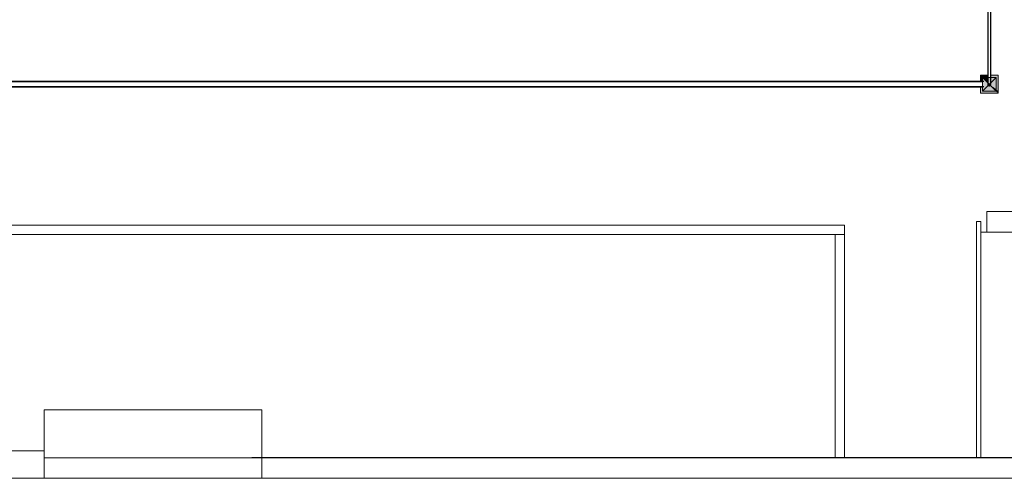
# Model space of a CAD drawing. Header units: millimetres. Extents: x 4476663 to 4477054, y -30323851 to -30323414.
# Tile 186 of 256: x 4476932.05 to 4476946.44, y -30323677.45 to -30323670.75. Entities that reach past the tile are written whole.
import ezdxf

# ---------------------------------------------------------------- set-up
doc = ezdxf.new("R2010")
doc.units = ezdxf.units.MM
for name, color, linetype, lineweight in [('Caixas de passagem', 134, 'Continuous', 5), ('Caixas de passagem - Hachuras', 174, 'Continuous', 5), ('CE-Caixa de passagem de fiação', 9, 'Continuous', 18), ('CE-Condutos (Teto)', 1, 'Continuous', 25), ('IFC-Escada-Contorno', 32, 'Continuous', 5), ('IFC-Parede padrão-Contorno', 44, 'Continuous', 5), ('IFC-Parede-Contorno', 42, 'Continuous', 5)]:
    doc.layers.add(name, color=color, linetype=linetype, lineweight=lineweight)

msp = doc.modelspace()

# ---------------------------------------------------------------- hatches: boundary and pattern name
at = {"layer": 'Caixas de passagem - Hachuras', "linetype": 'Continuous'}
for points in [[(4476946.124, -30323671.792), (4476946.224, -30323671.692), (4476946.124, -30323671.592)], [(4476946.224, -30323671.692), (4476946.324, -30323671.592), (4476946.124, -30323671.592)], [(4476946.324, -30323671.792), (4476946.324, -30323671.592), (4476946.224, -30323671.692)], [(4476946.324, -30323671.792), (4476946.224, -30323671.692), (4476946.124, -30323671.792)]]:
    msp.add_hatch(color=174, dxfattribs=at).paths.add_polyline_path(points)
at = {"layer": 'CE-Caixa de passagem de fiação', "linetype": 'Continuous'}
for points in [[(4476946.202, -30323671.562), (4476946.094, -30323671.562), (4476946.094, -30323671.651), (4476946.124, -30323671.651), (4476946.124, -30323671.592), (4476946.155, -30323671.592), (4476946.175, -30323671.637), (4476946.202, -30323671.592)], [(4476946.124, -30323671.592), (4476946.202, -30323671.67), (4476946.202, -30323671.592)], [(4476946.205, -30323671.756), (4476946.144, -30323671.792), (4476946.324, -30323671.792), (4476946.24, -30323671.708), (4476946.223, -30323671.715), (4476946.205, -30323671.706), (4476946.202, -30323671.67), (4476946.124, -30323671.592), (4476946.124, -30323671.792), (4476946.144, -30323671.792), (4476946.202, -30323671.757), (4476946.225, -30323671.749)], [(4476946.324, -30323671.592), (4476946.246, -30323671.598), (4476946.246, -30323671.692), (4476946.24, -30323671.708), (4476946.324, -30323671.792)], [(4476946.266, -30323671.592), (4476946.262, -30323671.61), (4476946.317, -30323671.592), (4476946.324, -30323671.592), (4476946.324, -30323671.766), (4476946.354, -30323671.792), (4476946.354, -30323671.562), (4476946.246, -30323671.562), (4476946.246, -30323671.615)], [(4476946.317, -30323671.592), (4476946.246, -30323671.592), (4476946.246, -30323671.598)], [(4476946.124, -30323671.792), (4476946.124, -30323671.733), (4476946.094, -30323671.733), (4476946.094, -30323671.822), (4476946.354, -30323671.822), (4476946.307, -30323671.792), (4476946.202, -30323671.792)], [(4476946.354, -30323671.822), (4476946.354, -30323671.792), (4476946.269, -30323671.73), (4476946.258, -30323671.727), (4476946.324, -30323671.792), (4476946.307, -30323671.792)], [(4476946.354, -30323671.792), (4476946.29, -30323671.737), (4476946.269, -30323671.73)]]:
    msp.add_hatch(color=181, dxfattribs=at).paths.add_polyline_path(points)

# ---------------------------------------------------------------- linework, layer by layer
at = {"layer": 'Caixas de passagem'}
for p, q in [((4476946.124, -30323671.592), (4476946.324, -30323671.592)), ((4476946.124, -30323671.792), (4476946.124, -30323671.592)), ((4476946.124, -30323671.592), (4476946.324, -30323671.792)), ((4476946.124, -30323671.792), (4476946.324, -30323671.592)), ((4476946.324, -30323671.592), (4476946.324, -30323671.792)), ((4476946.324, -30323671.792), (4476946.124, -30323671.792))]:
    msp.add_line(p, q, dxfattribs=at)
at = {"layer": 'CE-Caixa de passagem de fiação'}
for p, q in [((4476946.094, -30323671.562), (4476946.094, -30323671.592)), ((4476946.124, -30323671.562), (4476946.094, -30323671.562)), ((4476946.094, -30323671.592), (4476946.094, -30323671.605)), ((4476946.094, -30323671.605), (4476946.094, -30323671.651)), ((4476946.142, -30323671.562), (4476946.124, -30323671.562)), ((4476946.155, -30323671.592), (4476946.124, -30323671.592)), ((4476946.124, -30323671.592), (4476946.124, -30323671.632)), ((4476946.124, -30323671.632), (4476946.124, -30323671.651)), ((4476946.202, -30323671.562), (4476946.142, -30323671.562)), ((4476946.202, -30323671.592), (4476946.155, -30323671.592)), ((4476946.272, -30323671.562), (4476946.246, -30323671.562)), ((4476946.266, -30323671.592), (4476946.246, -30323671.592)), ((4476946.317, -30323671.592), (4476946.266, -30323671.592)), ((4476946.324, -30323671.562), (4476946.272, -30323671.562)), ((4476946.324, -30323671.592), (4476946.317, -30323671.592)), ((4476946.337, -30323671.562), (4476946.324, -30323671.562)), ((4476946.324, -30323671.652), (4476946.324, -30323671.592)), ((4476946.345, -30323671.562), (4476946.337, -30323671.562)), ((4476946.354, -30323671.562), (4476946.345, -30323671.562)), ((4476946.354, -30323671.592), (4476946.354, -30323671.562)), ((4476946.354, -30323671.632), (4476946.354, -30323671.592)), ((4476946.354, -30323671.643), (4476946.354, -30323671.632)), ((4476946.094, -30323671.733), (4476946.094, -30323671.792)), ((4476946.124, -30323671.651), (4476946.124, -30323671.654)), ((4476946.124, -30323671.654), (4476946.124, -30323671.683)), ((4476946.124, -30323671.683), (4476946.124, -30323671.695)), ((4476946.124, -30323671.695), (4476946.124, -30323671.725)), ((4476946.124, -30323671.725), (4476946.124, -30323671.73)), ((4476946.124, -30323671.73), (4476946.124, -30323671.733)), ((4476946.124, -30323671.733), (4476946.124, -30323671.775)), ((4476946.124, -30323671.775), (4476946.124, -30323671.786)), ((4476946.324, -30323671.66), (4476946.324, -30323671.652)), ((4476946.324, -30323671.704), (4476946.324, -30323671.66)), ((4476946.324, -30323671.748), (4476946.324, -30323671.704)), ((4476946.324, -30323671.792), (4476946.324, -30323671.748)), ((4476946.354, -30323671.701), (4476946.354, -30323671.643)), ((4476946.354, -30323671.758), (4476946.354, -30323671.701)), ((4476946.354, -30323671.792), (4476946.354, -30323671.758)), ((4476946.094, -30323671.792), (4476946.094, -30323671.793)), ((4476946.094, -30323671.793), (4476946.094, -30323671.822)), ((4476946.094, -30323671.822), (4476946.124, -30323671.822)), ((4476946.124, -30323671.786), (4476946.124, -30323671.792)), ((4476946.124, -30323671.792), (4476946.144, -30323671.792)), ((4476946.124, -30323671.822), (4476946.144, -30323671.822)), ((4476946.144, -30323671.792), (4476946.178, -30323671.792)), ((4476946.144, -30323671.822), (4476946.156, -30323671.822)), ((4476946.156, -30323671.822), (4476946.202, -30323671.822)), ((4476946.178, -30323671.792), (4476946.202, -30323671.792)), ((4476946.202, -30323671.792), (4476946.244, -30323671.792)), ((4476946.202, -30323671.822), (4476946.257, -30323671.822)), ((4476946.244, -30323671.792), (4476946.302, -30323671.792)), ((4476946.257, -30323671.822), (4476946.324, -30323671.822)), ((4476946.302, -30323671.792), (4476946.324, -30323671.792)), ((4476946.324, -30323671.822), (4476946.335, -30323671.822)), ((4476946.335, -30323671.822), (4476946.354, -30323671.822)), ((4476946.354, -30323671.822), (4476946.354, -30323671.792))]:
    msp.add_line(p, q, dxfattribs=at)
at = {"layer": 'CE-Condutos (Teto)'}
for p, q in [((4476946.202, -30323670.489), (4476946.202, -30323670.768)), ((4476946.246, -30323670.768), (4476946.246, -30323670.489)), ((4476946.202, -30323670.768), (4476946.202, -30323671.061)), ((4476946.246, -30323671.061), (4476946.246, -30323670.768)), ((4476946.202, -30323671.061), (4476946.202, -30323671.369)), ((4476946.246, -30323671.369), (4476946.246, -30323671.061)), ((4476946.202, -30323671.369), (4476946.202, -30323671.562)), ((4476946.246, -30323671.562), (4476946.246, -30323671.369)), ((4476946.202, -30323671.562), (4476946.202, -30323671.592)), ((4476946.202, -30323671.592), (4476946.202, -30323671.692)), ((4476946.246, -30323671.592), (4476946.246, -30323671.562)), ((4476946.246, -30323671.692), (4476946.246, -30323671.592)), ((4476906.242, -30323671.654), (4476946.094, -30323671.654)), ((4476946.144, -30323671.73), (4476906.242, -30323671.73)), ((4476906.242, -30323671.73), (4476946.094, -30323671.73)), ((4476906.242, -30323671.733), (4476946.094, -30323671.733)), ((4476946.144, -30323671.651), (4476906.378, -30323671.651)), ((4476946.144, -30323671.654), (4476906.812, -30323671.654)), ((4476946.094, -30323671.654), (4476946.124, -30323671.654)), ((4476946.094, -30323671.73), (4476946.124, -30323671.73)), ((4476946.094, -30323671.733), (4476946.124, -30323671.733)), ((4476946.202, -30323671.692), (4476946.203, -30323671.701)), ((4476946.202, -30323671.692), (4476946.202, -30323671.697)), ((4476946.202, -30323671.697), (4476946.203, -30323671.701)), ((4476946.203, -30323671.701), (4476946.204, -30323671.701)), ((4476946.203, -30323671.701), (4476946.203, -30323671.701)), ((4476946.204, -30323671.701), (4476946.208, -30323671.707)), ((4476946.204, -30323671.701), (4476946.205, -30323671.706)), ((4476946.205, -30323671.706), (4476946.208, -30323671.707)), ((4476946.208, -30323671.707), (4476946.208, -30323671.708)), ((4476946.208, -30323671.708), (4476946.209, -30323671.709)), ((4476946.209, -30323671.709), (4476946.214, -30323671.712)), ((4476946.209, -30323671.709), (4476946.212, -30323671.712)), ((4476946.212, -30323671.712), (4476946.214, -30323671.712)), ((4476946.214, -30323671.712), (4476946.215, -30323671.713)), ((4476946.215, -30323671.713), (4476946.218, -30323671.714)), ((4476946.218, -30323671.714), (4476946.222, -30323671.715)), ((4476946.218, -30323671.714), (4476946.221, -30323671.715)), ((4476946.221, -30323671.715), (4476946.222, -30323671.715)), ((4476946.222, -30323671.715), (4476946.224, -30323671.715)), ((4476946.224, -30323671.715), (4476946.227, -30323671.714)), ((4476946.227, -30323671.714), (4476946.231, -30323671.713)), ((4476946.227, -30323671.714), (4476946.23, -30323671.714)), ((4476946.23, -30323671.714), (4476946.231, -30323671.713)), ((4476946.231, -30323671.713), (4476946.232, -30323671.713)), ((4476946.231, -30323671.713), (4476946.231, -30323671.713)), ((4476946.232, -30323671.713), (4476946.236, -30323671.711)), ((4476946.236, -30323671.711), (4476946.239, -30323671.709)), ((4476946.236, -30323671.711), (4476946.239, -30323671.709)), ((4476946.239, -30323671.708), (4476946.242, -30323671.704)), ((4476946.239, -30323671.709), (4476946.239, -30323671.708)), ((4476946.239, -30323671.709), (4476946.239, -30323671.709)), ((4476946.242, -30323671.704), (4476946.244, -30323671.701)), ((4476946.242, -30323671.704), (4476946.244, -30323671.702)), ((4476946.244, -30323671.701), (4476946.246, -30323671.692))]:
    msp.add_line(p, q, dxfattribs=at)
at = {"layer": 'IFC-Escada-Contorno', "color": 8, "lineweight": 5}
msp.add_line((4476946.1, -30323673.854), (4476946.19, -30323673.854), dxfattribs=at)
at = {"layer": 'IFC-Parede padrão-Contorno', "color": 8, "lineweight": 5}
for p, q in [((4476946.19, -30323673.551), (4476950.52, -30323673.551)), ((4476946.19, -30323673.554), (4476946.19, -30323673.551)), ((4476946.19, -30323673.554), (4476949.191, -30323673.554)), ((4476946.19, -30323673.745), (4476946.19, -30323673.554)), ((4476930.78, -30323673.751), (4476944.11, -30323673.751)), ((4476944.11, -30323673.891), (4476944.11, -30323673.751)), ((4476946.04, -30323677.151), (4476946.04, -30323673.701)), ((4476946.04, -30323673.701), (4476946.1, -30323673.701)), ((4476946.1, -30323677.151), (4476946.1, -30323673.701)), ((4476946.19, -30323673.854), (4476946.19, -30323673.745)), ((4476930.78, -30323673.891), (4476944.11, -30323673.891)), ((4476943.97, -30323677.151), (4476943.97, -30323673.891)), ((4476944.11, -30323677.151), (4476944.11, -30323673.891)), ((4476946.19, -30323673.854), (4476946.2, -30323673.854)), ((4476946.2, -30323673.854), (4476946.638, -30323673.854))]:
    msp.add_line(p, q, dxfattribs=at)
at = {"layer": 'IFC-Parede-Contorno', "color": 8, "lineweight": 5}
for p, q in [((4476932.408, -30323676.451), (4476934, -30323676.451)), ((4476932.408, -30323677.21), (4476932.408, -30323676.451)), ((4476932.408, -30323676.451), (4476932.792, -30323676.451)), ((4476932.792, -30323676.451), (4476932.792, -30323676.451)), ((4476932.792, -30323676.451), (4476933.274, -30323676.451)), ((4476933.274, -30323676.451), (4476933.317, -30323676.451)), ((4476933.317, -30323676.451), (4476935.593, -30323676.451)), ((4476935.593, -30323677.151), (4476935.593, -30323676.451)), ((4476935.593, -30323677.166), (4476935.593, -30323676.451)), ((4476932.408, -30323677.051), (4476932.408, -30323676.951)), ((4476930.567, -30323677.051), (4476932.408, -30323677.051)), ((4476932.408, -30323677.404), (4476932.408, -30323677.097)), ((4476932.408, -30323677.154), (4476948.83, -30323677.154)), ((4476935.443, -30323677.151), (4476935.593, -30323677.151)), ((4476935.443, -30323677.154), (4476935.443, -30323677.151)), ((4476935.593, -30323677.451), (4476935.593, -30323677.151)), ((4476935.593, -30323677.151), (4476948.83, -30323677.151)), ((4476935.593, -30323677.451), (4476935.593, -30323677.166)), ((4476932.408, -30323677.451), (4476932.408, -30323677.331)), ((4476912.766, -30323677.454), (4476954.043, -30323677.454)), ((4476930.673, -30323677.451), (4476932.408, -30323677.451)), ((4476932.408, -30323677.451), (4476932.792, -30323677.451)), ((4476932.792, -30323677.451), (4476933.274, -30323677.451)), ((4476933.274, -30323677.451), (4476935.55, -30323677.451)), ((4476935.55, -30323677.451), (4476935.593, -30323677.451)), ((4476935.593, -30323677.451), (4476954.043, -30323677.451))]:
    msp.add_line(p, q, dxfattribs=at)

doc.saveas('drawing.dxf')
